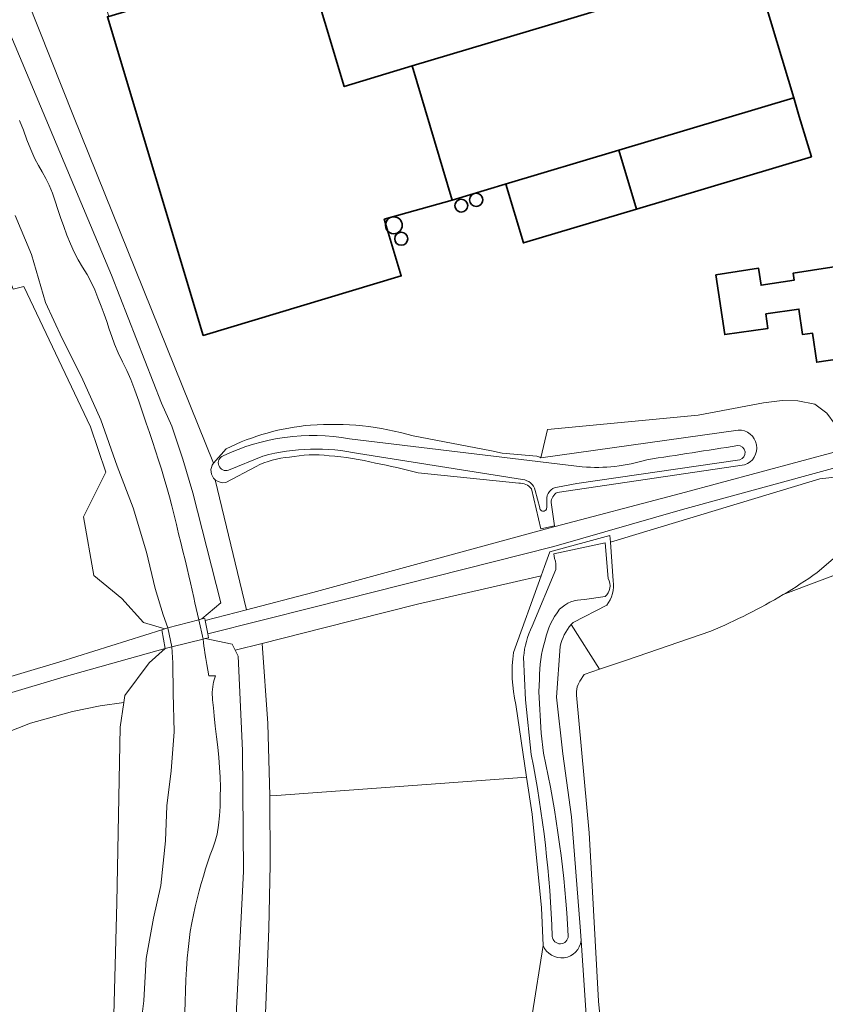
# Model space of a CAD drawing. Header units: metres. Extents: x 201541 to 204988, y 387833 to 394342.
# Tile 107 of 214: x 203700 to 203821, y 390535 to 390683. Entities that reach past the tile are written whole.
import ezdxf

# ---------------------------------------------------------------- set-up
doc = ezdxf.new("R2010")
doc.units = ezdxf.units.M
for name, color, linetype, lineweight in [('B-WE-GR-BOUWLAND-GV', 80, 'Continuous', 13), ('B-WE-GR-GRAS-GV', 60, 'Continuous', 13), ('B-WE-GR-GROENVOORZIENING-GV', 80, 'Continuous', 18), ('B-WE-GR-HOUTWAL-GV', 40, 'Continuous', 13), ('B-WE-IE-TERREINAFSCHEIDING_KUNSTMATIG_MUUR-G', 90, 'IE-TERREINAFSCHEIDING-KUNSTMATIG-DICHT', 18), ('B-WE-KW-KUNSTWERK_DEK-GV', 170, 'Continuous', 18), ('B-WE-OG-BEBOUWING-GV', 7, 'Continuous', 35), ('B-WE-OG-BEBOUWING_LOODS-GV', 7, 'Continuous', 35), ('B-WE-OG-BEBOUWING_SILO-GV', 7, 'Continuous', 35), ('B-WE-OG-TERREIN_ERF-GV', 7, 'Continuous', 18), ('B-WE-OG-WATER-GV', 130, 'Continuous', 18), ('B-WE-OG-WATER_SLOOT-GV', 120, 'Continuous', 18), ('B-WE-VH-ONVERHARD-GV', 252, 'Continuous', 18), ('B-WE-VH-VERHARDING_GESLOTEN-GV', 252, 'Continuous', 18)]:
    doc.layers.add(name, color=color, linetype=linetype, lineweight=lineweight)
doc.linetypes.add('IE-TERREINAFSCHEIDING-KUNSTMATIG-DICHT', pattern='A,8,-1,[82,NLCS.SHX,S=0.75,R=90,X=0,Y=0],-1', length=10)

msp = doc.modelspace()

# ---------------------------------------------------------------- linework, layer by layer
at = {"layer": 'B-WE-GR-BOUWLAND-GV'}
for points in [[(203838.241, 390602.871), (203837.919, 390604.35), (203832.462, 390603.057), (203825.182, 390600.681), (203814.299, 390596.573)], [(203803.504, 390591.123), (203790.889, 390586.798), (203786.843, 390585.416), (203784.555, 390584.635), (203783.934, 390583.63), (203783.656, 390583.155), (203783.531, 390582.772), (203783.438, 390582.081), (203783.427, 390581.541), (203785.302, 390560.981), (203785.716, 390553.948), (203786.708, 390535.8), (203787.954, 390523.188)]]:
    msp.add_lwpolyline(points, dxfattribs=at)
msp.add_lwpolyline([(203814.299, 390596.573, -0.0357619), (203803.504, 390591.123)], format="xyb", dxfattribs=at)
at = {"layer": 'B-WE-GR-GRAS-GV'}
for points in [[(203774.011, 390587.902), (203778.139, 390599.399), (203773.799, 390598.395), (203759.678, 390595.126), (203745.683, 390591.614), (203736.425, 390589.291), (203737.302, 390577.32), (203737.607, 390566.469)], [(203787.954, 390523.188), (203786.708, 390535.8), (203785.716, 390553.948), (203785.302, 390560.981), (203783.427, 390581.541), (203783.438, 390582.081), (203783.531, 390582.772), (203783.656, 390583.155), (203783.934, 390583.63), (203784.555, 390584.635), (203786.843, 390585.416), (203782.636, 390592.104)], [(203780.986, 390588.843), (203780.449, 390581.23), (203781.396, 390572.785), (203782.677, 390563.332), (203783.994, 390546.894), (203784.129, 390544.861)], [(203737.607, 390566.469), (203738.61, 390566.542), (203775.962, 390569.27), (203774.351, 390580.147)], [(203775.147, 390523.383), (203778.443, 390544.132), (203778.205, 390549.724), (203776.782, 390563.729), (203775.962, 390569.27), (203738.61, 390566.542), (203737.607, 390566.469), (203737.64, 390556.247), (203737.466, 390546.607), (203736.168, 390513.662)], [(203784.129, 390544.861), (203785.16, 390529.289)]]:
    msp.add_lwpolyline(points, dxfattribs=at)
for points in [[(203782.636, 390592.104, 0.1256785), (203780.986, 390588.843)], [(203774.351, 390580.147, -0.0910609), (203774.011, 390587.902)]]:
    msp.add_lwpolyline(points, format="xyb", dxfattribs=at)
msp.add_lwpolyline([(203657.444, 390499.503), (203691.364, 390472.929), (203707.271, 390472.293), (203712.472, 390479.327), (203712.953, 390487.603), (203713.791, 390515.124), (203714.727, 390550.507), (203715.239, 390576.75), (203715.76, 390580.426), (203712.236, 390579.934), (203708.086, 390579.123), (203701.809, 390577.347), (203695.849, 390575.02), (203690.272, 390572.521), (203684.589, 390569.625), (203677.677, 390565.522), (203672.308, 390560.567), (203667.102, 390555.71), (203663.258, 390550.413), (203660.265, 390545.569), (203658.321, 390539.19), (203657.18, 390531.958), (203656.817, 390523.768), (203656.883, 390515.256)], close=True, dxfattribs=at)
at = {"layer": 'B-WE-GR-GROENVOORZIENING-GV'}
for points in [[(203729.152, 390616.229), (203708.248, 390668.131), (203683.969, 390729.061), (203677.548, 390743.615), (203667.585, 390764.901), (203660.451, 390778.603), (203659.241, 390780.74), (203647.906, 390802.719), (203645.034, 390801.525), (203648.242, 390793.833), (203653.519, 390782.023), (203665.479, 390759.38), (203673.984, 390740.655), (203686.505, 390710.937), (203698.076, 390682.045), (203713.946, 390644.325), (203721.419, 390625.179), (203722.967, 390621.778), (203724.602, 390616.808), (203726.072, 390611.788), (203730.268, 390595.333), (203727.435, 390592.945)], [(203838.684, 390603.19), (203837.695, 390608.705), (203837.209, 390611.594), (203836.013, 390618.696), (203833.4, 390618.256), (203833.326, 390618.633), (203799.28, 390609.289), (203780.016, 390603.766), (203744.159, 390594.689), (203728.326, 390590.69), (203728.441, 390590.115), (203727.936, 390589.992), (203731.975, 390589.163), (203732.413, 390588.284)], [(203732.413, 390588.284), (203736.425, 390589.291), (203745.683, 390591.614), (203759.678, 390595.126), (203773.799, 390598.395), (203778.139, 390599.399), (203778.631, 390600.77), (203779.452, 390602.996), (203788.425, 390605.41), (203788.493, 390604.406), (203819.786, 390613.907), (203823.372, 390614.281), (203825.617, 390614.636), (203829.102, 390615.188), (203832.511, 390617.031), (203835.041, 390617.548), (203836.782, 390609.563), (203837.919, 390604.35), (203838.241, 390602.871)], [(203837.919, 390604.35), (203836.782, 390609.563), (203835.041, 390617.548), (203832.511, 390617.031), (203829.102, 390615.188), (203825.617, 390614.636), (203829.411, 390608.448), (203819.377, 390599.863)], [(203727.435, 390592.945), (203727.865, 390592.993), (203727.923, 390592.701), (203734.127, 390594.307), (203729.432, 390613.753)], [(203814.299, 390596.573), (203825.182, 390600.681), (203832.462, 390603.057), (203837.919, 390604.35)], [(203734.469, 390470.803), (203734.603, 390477.749), (203735.205, 390502.346), (203736.168, 390513.662), (203737.466, 390546.607), (203737.64, 390556.247), (203737.607, 390566.469), (203737.302, 390577.32), (203736.425, 390589.291), (203732.413, 390588.284), (203732.863, 390587.382), (203733.529, 390573.282), (203733.668, 390555.19), (203732.495, 390532.713), (203731.732, 390499.158), (203729.969, 390461.564), (203728.825, 390429.293), (203727.633, 390393.417), (203725.779, 390360.298), (203724.636, 390335.681)]]:
    msp.add_lwpolyline(points, dxfattribs=at)
for points in [[(203729.432, 390613.753, -0.393551), (203729.152, 390616.229)], [(203819.377, 390599.863, -0.0176956), (203814.299, 390596.573)]]:
    msp.add_lwpolyline(points, format="xyb", dxfattribs=at)
at = {"layer": 'B-WE-GR-HOUTWAL-GV'}
for points in [[(203688.177, 390581.161), (203706.232, 390586.524), (203721.465, 390591.31), (203721.882, 390591.457), (203718.693, 390592.409), (203715.495, 390595.992), (203711.295, 390599.426), (203709.759, 390608.222), (203713.077, 390614.891), (203710.775, 390621.662), (203700.834, 390642.627), (203699.21, 390642.228)], [(203819.377, 390599.863), (203829.411, 390608.448), (203825.617, 390614.636), (203823.372, 390614.281), (203819.786, 390613.907), (203788.493, 390604.406), (203788.881, 390598.642)], [(203787.935, 390594.998), (203782.926, 390592.417), (203782.636, 390592.104), (203786.843, 390585.416)], [(203786.843, 390585.416), (203790.889, 390586.798), (203803.504, 390591.123)], [(203657.18, 390531.958), (203658.321, 390539.19), (203660.265, 390545.569), (203663.258, 390550.413), (203667.102, 390555.71), (203672.308, 390560.567), (203677.677, 390565.522), (203684.589, 390569.625), (203690.272, 390572.521), (203695.849, 390575.02), (203701.809, 390577.347), (203708.086, 390579.123), (203712.236, 390579.934), (203715.76, 390580.426), (203715.909, 390581.48), (203719.539, 390586.392), (203721.963, 390588.503), (203706.879, 390584.284), (203688.661, 390578.867)], [(203778.443, 390544.132), (203775.147, 390523.383)], [(203786.187, 390520.136), (203785.16, 390529.289), (203784.129, 390544.861)]]:
    msp.add_lwpolyline(points, dxfattribs=at)
for points in [[(203814.299, 390596.573, 0.0176956), (203819.377, 390599.863)], [(203788.881, 390598.642, -0.2093902), (203787.935, 390594.998)], [(203803.504, 390591.123, 0.0357619), (203814.299, 390596.573)], [(203784.129, 390544.861, -0.776858), (203778.443, 390544.132)]]:
    msp.add_lwpolyline(points, format="xyb", dxfattribs=at)
at = {"layer": 'B-WE-IE-TERREINAFSCHEIDING_KUNSTMATIG_MUUR-G'}
for points in [[(203822.06, 390621.99), (203820.83, 390623.701), (203819.037, 390625.069), (203816.507, 390625.568), (203814.138, 390625.602), (203811.381, 390625.233), (203801.612, 390623.4)], [(203721.963, 390588.503), (203719.539, 390586.392)]]:
    msp.add_lwpolyline(points, dxfattribs=at)
at = {"layer": 'B-WE-KW-KUNSTWERK_DEK-GV'}
msp.add_lwpolyline([(203727.865, 390592.993), (203727.435, 390592.945), (203726.969, 390592.82), (203722.37, 390591.588), (203721.882, 390591.457), (203721.465, 390591.31), (203721.963, 390588.503), (203722.955, 390588.75), (203727.613, 390589.912), (203727.936, 390589.992), (203728.441, 390590.115), (203728.326, 390590.69), (203727.923, 390592.701)], close=True, dxfattribs=at)
at = {"layer": 'B-WE-OG-BEBOUWING-GV'}
for points in [[(203754.68, 390652.697), (203764.864, 390655.572), (203758.863, 390675.627), (203748.717, 390672.54), (203742.913, 390691.855), (203713.519, 390683.023), (203713.318, 390682.962), (203727.633, 390635.324), (203757.228, 390644.217)], [(203758.863, 390675.627), (203764.864, 390655.572), (203772.777, 390657.94), (203789.767, 390663.022), (203815.89, 390670.837), (203809.902, 390690.898), (203787.058, 390684.063), (203782.096, 390682.578)], [(203818.536, 390662.04), (203816.725, 390668.038), (203815.89, 390670.837), (203789.767, 390663.022), (203792.401, 390654.219)], [(203804.253, 390644.394), (203805.586, 390635.45), (203812.036, 390636.377), (203811.724, 390638.544), (203816.673, 390639.256), (203817.221, 390635.445), (203818.696, 390635.657), (203819.322, 390631.304), (203819.335, 390631.306), (203827.163, 390632.487), (203825.106, 390646.086), (203815.815, 390644.65), (203815.97, 390643.594), (203811.013, 390642.834), (203810.646, 390645.381)]]:
    msp.add_lwpolyline(points, close=True, dxfattribs=at)
at = {"layer": 'B-WE-OG-BEBOUWING_LOODS-GV'}
msp.add_lwpolyline([(203792.401, 390654.219), (203789.767, 390663.022), (203772.777, 390657.94), (203772.863, 390657.965), (203775.495, 390649.16)], close=True, dxfattribs=at)
at = {"layer": 'B-WE-OG-BEBOUWING_SILO-GV'}
for points in [[(203766.21, 390655.685, 1.0005251), (203766.21, 390653.78)], [(203766.21, 390653.78, 0.9994752), (203766.21, 390655.685)], [(203768.433, 390656.585, 0.9994917), (203768.433, 390654.618)], [(203768.433, 390654.618, 1.0005085), (203768.433, 390656.585)], [(203756.121, 390653.055, 1.0003974), (203756.121, 390650.538)], [(203756.121, 390650.538, 0.9996028), (203756.121, 390653.055)], [(203757.234, 390650.764, 1), (203757.234, 390648.8)], [(203757.234, 390648.8, 1), (203757.234, 390650.764)]]:
    msp.add_lwpolyline(points, format="xyb", dxfattribs=at)
at = {"layer": 'B-WE-OG-TERREIN_ERF-GV'}
for points in [[(203803.369, 390761.154), (203803.339, 390761.205), (203802.861, 390761.643), (203769.409, 390745.656), (203725.574, 390725.353), (203711.847, 390740.939), (203712.764, 390745.063), (203711.986, 390744.686), (203706.91, 390742.23), (203708.134, 390739.683), (203683.969, 390729.061), (203708.248, 390668.131), (203729.152, 390616.229), (203731.053, 390618.377)], [(203778.104, 390617.03), (203779.092, 390621.285), (203801.612, 390623.4), (203811.381, 390625.233), (203814.138, 390625.602), (203816.507, 390625.568), (203819.037, 390625.069), (203820.83, 390623.701), (203822.06, 390621.99), (203834.535, 390622.701), (203835.58, 390624.316), (203833.283, 390639.784), (203832.981, 390641.746), (203830.837, 390656.075), (203829.26, 390657.56), (203829.175, 390658.176), (203828.422, 390658.066), (203827.709, 390663.352), (203830.077, 390663.717), (203829.97, 390664.825), (203828.929, 390671.314), (203827.424, 390679.719), (203825.774, 390688.098)], [(203759.018, 390620.317), (203770.728, 390618.073), (203772.329, 390617.722), (203777.49, 390617.265)]]:
    msp.add_lwpolyline(points, dxfattribs=at)
for points in [[(203758.863, 390675.627), (203782.096, 390682.578), (203787.058, 390684.063), (203809.902, 390690.898), (203815.89, 390670.837), (203816.725, 390668.038), (203818.536, 390662.04), (203792.401, 390654.219), (203775.495, 390649.16), (203772.863, 390657.965), (203772.777, 390657.94), (203764.864, 390655.572), (203754.68, 390652.697), (203757.228, 390644.217), (203727.633, 390635.324), (203713.318, 390682.962), (203713.519, 390683.023), (203702.872, 390718.455), (203717.961, 390722.989), (203720.284, 390715.257), (203734.554, 390719.545), (203742.913, 390691.855), (203748.717, 390672.54)], [(203805.586, 390635.45), (203804.253, 390644.394), (203810.646, 390645.381), (203811.013, 390642.834), (203815.97, 390643.594), (203815.815, 390644.65), (203825.106, 390646.086), (203827.163, 390632.487), (203819.335, 390631.306), (203819.322, 390631.304), (203818.696, 390635.657), (203817.221, 390635.445), (203816.673, 390639.256), (203811.724, 390638.544), (203812.036, 390636.377)]]:
    msp.add_lwpolyline(points, close=True, dxfattribs=at)
for points in [[(203731.053, 390618.377, -0.0932626), (203743.692, 390621.919)], [(203743.692, 390621.919, -0.0890222), (203759.018, 390620.317)], [(203777.49, 390617.265, -0.1043002), (203778.104, 390617.03)]]:
    msp.add_lwpolyline(points, format="xyb", dxfattribs=at)
at = {"layer": 'B-WE-OG-WATER-GV'}
for points in [[(203724.894, 390534.102), (203724.958, 390535.731), (203725.006, 390537.353), (203725.051, 390538.975), (203725.118, 390540.595), (203725.232, 390542.211), (203725.363, 390543.539), (203725.518, 390544.865), (203725.703, 390546.186), (203725.923, 390547.501), (203726.164, 390548.711), (203726.435, 390549.916), (203726.731, 390551.116), (203727.043, 390552.311), (203727.343, 390553.399), (203727.661, 390554.481), (203727.991, 390555.561), (203728.329, 390556.638), (203728.682, 390557.666), (203729.059, 390558.688), (203729.413, 390559.714), (203729.698, 390560.755), (203729.937, 390562.125), (203730.075, 390563.518), (203730.147, 390564.92), (203730.189, 390566.32), (203730.198, 390567.791), (203730.156, 390569.265), (203730.077, 390570.738), (203729.976, 390572.209), (203729.826, 390573.771), (203729.63, 390575.331), (203729.436, 390576.89), (203729.29, 390578.453), (203729.172, 390579.64), (203729.041, 390580.833), (203728.991, 390582.017), (203729.116, 390583.18), (203729.194, 390583.497), (203729.285, 390583.813), (203729.382, 390584.129), (203729.476, 390584.444), (203728.484, 390584.411), (203728.332, 390585.275), (203728.178, 390586.138), (203728.029, 390587.002), (203727.891, 390587.868), (203727.818, 390588.378), (203727.749, 390588.889), (203727.682, 390589.4), (203727.613, 390589.912), (203726.969, 390592.82), (203726.779, 390593.655), (203726.59, 390594.49), (203726.4, 390595.326), (203726.212, 390596.161), (203725.971, 390597.243), (203725.734, 390598.326), (203725.493, 390599.408), (203725.246, 390600.488), (203724.935, 390601.781), (203724.613, 390603.072), (203724.287, 390604.362), (203723.965, 390605.652), (203723.63, 390607.045), (203723.3, 390608.438), (203722.962, 390609.83), (203722.602, 390611.216), (203722.218, 390612.587), (203721.814, 390613.954), (203721.397, 390615.316), (203720.971, 390616.676), (203720.524, 390618.062), (203720.065, 390619.445), (203719.597, 390620.825), (203719.124, 390622.203), (203718.566, 390623.846), (203718.006, 390625.489), (203717.423, 390627.122), (203716.794, 390628.738), (203716.204, 390630.072), (203715.571, 390631.388), (203714.943, 390632.707), (203714.366, 390634.046), (203713.958, 390635.153), (203713.583, 390636.272), (203713.212, 390637.394), (203712.82, 390638.507), (203712.368, 390639.718), (203711.906, 390640.927), (203711.417, 390642.123), (203710.884, 390643.297), (203710.279, 390644.426), (203709.617, 390645.527), (203708.956, 390646.628), (203708.352, 390647.757), (203707.784, 390649.028), (203707.27, 390650.325), (203706.786, 390651.635), (203706.308, 390652.946), (203705.894, 390654.161), (203705.507, 390655.388), (203705.101, 390656.605), (203704.627, 390657.793), (203704.126, 390658.794), (203703.57, 390659.77), (203703.006, 390660.743), (203702.484, 390661.736), (203701.859, 390663.145), (203701.295, 390664.584), (203700.753, 390666.032), (203700.195, 390667.474)], [(203699.547, 390653.235), (203701.993, 390647.437), (203704.084, 390640.244), (203706.557, 390634.877), (203709.46, 390629.148), (203712.352, 390622.714), (203714.771, 390615.767), (203717.161, 390609.558), (203719.151, 390602.921), (203720.456, 390597.488), (203721.672, 390593.532), (203722.37, 390591.588), (203722.955, 390588.75), (203723.091, 390586.356), (203723.142, 390581.826), (203723.283, 390576.081), (203722.824, 390570.255), (203722.211, 390564.978), (203722.022, 390559.757), (203721.303, 390553.077), (203720.203, 390548.188), (203719.122, 390542.157), (203718.77, 390535.834), (203718.276, 390531.868)], [(203784.295, 390615.69), (203780.518, 390616.122), (203749.497, 390619.885)], [(203750.86, 390617.656), (203775.366, 390613.764)], [(203731.42, 390615.171), (203736.558, 390617.278)], [(203780.581, 390612.654), (203783.491, 390613.213), (203807.822, 390616.753)], [(203777.238, 390612.158), (203777.925, 390609.572)], [(203778.973, 390609.615), (203778.973, 390610.672)], [(203788.174, 390598.991), (203787.688, 390604.344), (203780.055, 390602.672), (203780.158, 390601.985)], [(203780.332, 390600.355), (203776.788, 390591.842)], [(203784.598, 390595.828), (203787.691, 390596.279)], [(203775.514, 390587.221), (203775.825, 390580.858), (203776.672, 390572.656)], [(203778.493, 390572.855), (203778.138, 390575.846), (203777.812, 390582.019), (203777.91, 390583.954)]]:
    msp.add_lwpolyline(points, dxfattribs=at)
for points in [[(203749.497, 390619.885, 0.1557788), (203730.614, 390617.338)], [(203807.512, 390618.858, -0.0023107), (203793.953, 390616.747)], [(203807.822, 390616.753, 0.9034874), (203807.512, 390618.858)], [(203730.614, 390617.338, 0.9706914), (203731.42, 390615.171)], [(203736.558, 390617.278, -0.1202565), (203750.86, 390617.656)], [(203793.953, 390616.747, -0.0978528), (203784.295, 390615.69)], [(203775.366, 390613.764, -0.3329814), (203777.238, 390612.158)], [(203778.973, 390610.672, -0.3991994), (203780.581, 390612.654)], [(203777.925, 390609.572, 1.0389491), (203778.973, 390609.615)], [(203780.158, 390601.985, -0.1164169), (203780.332, 390600.355)], [(203787.691, 390596.279, 0.3458286), (203788.174, 390598.991)], [(203780.898, 390594.378, -0.2066426), (203784.598, 390595.828)], [(203778.737, 390589.77, -0.1160498), (203780.898, 390594.378)], [(203776.788, 390591.842, 0.0912477), (203775.514, 390587.221)], [(203777.91, 390583.954, -0.0765304), (203778.737, 390589.77)], [(203776.672, 390572.656, -0.0394984), (203779.806, 390545.479)], [(203782.179, 390545.567, 0.0409849), (203778.493, 390572.855)], [(203779.806, 390545.479, 0.9726628), (203782.179, 390545.567)]]:
    msp.add_lwpolyline(points, format="xyb", dxfattribs=at)
at = {"layer": 'B-WE-OG-WATER_SLOOT-GV'}
for points in [[(203732.495, 390532.713), (203733.668, 390555.19), (203733.529, 390573.282), (203732.863, 390587.382), (203732.413, 390588.284), (203731.975, 390589.163), (203727.936, 390589.992), (203728.441, 390590.115), (203728.326, 390590.69), (203727.923, 390592.701), (203727.865, 390592.993), (203727.435, 390592.945), (203730.268, 390595.333), (203726.072, 390611.788), (203724.602, 390616.808), (203722.967, 390621.778), (203721.419, 390625.179), (203713.946, 390644.325), (203698.076, 390682.045)], [(203700.195, 390667.474), (203700.753, 390666.032), (203701.295, 390664.584), (203701.859, 390663.145), (203702.484, 390661.736), (203703.006, 390660.743), (203703.57, 390659.77), (203704.126, 390658.794), (203704.627, 390657.793), (203705.101, 390656.605), (203705.507, 390655.388), (203705.894, 390654.161), (203706.308, 390652.946), (203706.786, 390651.635), (203707.27, 390650.325), (203707.784, 390649.028), (203708.352, 390647.757), (203708.956, 390646.628), (203709.617, 390645.527), (203710.279, 390644.426), (203710.884, 390643.297), (203711.417, 390642.123), (203711.906, 390640.927), (203712.368, 390639.718), (203712.82, 390638.507), (203713.212, 390637.394), (203713.583, 390636.272), (203713.958, 390635.153), (203714.366, 390634.046), (203714.943, 390632.707), (203715.571, 390631.388), (203716.204, 390630.072), (203716.794, 390628.738), (203717.423, 390627.122), (203718.006, 390625.489), (203718.566, 390623.846), (203719.124, 390622.203), (203719.597, 390620.825), (203720.065, 390619.445), (203720.524, 390618.062), (203720.971, 390616.676), (203721.397, 390615.316), (203721.814, 390613.954), (203722.218, 390612.587), (203722.602, 390611.216), (203722.962, 390609.83), (203723.3, 390608.438), (203723.63, 390607.045), (203723.965, 390605.652), (203724.287, 390604.362), (203724.613, 390603.072), (203724.935, 390601.781), (203725.246, 390600.488), (203725.493, 390599.408), (203725.734, 390598.326), (203725.971, 390597.243), (203726.212, 390596.161), (203726.4, 390595.326), (203726.59, 390594.49), (203726.779, 390593.655), (203726.969, 390592.82), (203727.613, 390589.912), (203727.682, 390589.4), (203727.749, 390588.889), (203727.818, 390588.378), (203727.891, 390587.868), (203728.029, 390587.002), (203728.178, 390586.138), (203728.332, 390585.275), (203728.484, 390584.411), (203729.476, 390584.444), (203729.382, 390584.129), (203729.285, 390583.813), (203729.194, 390583.497), (203729.116, 390583.18), (203728.991, 390582.017), (203729.041, 390580.833), (203729.172, 390579.64), (203729.29, 390578.453), (203729.436, 390576.89), (203729.63, 390575.331), (203729.826, 390573.771), (203729.976, 390572.209), (203730.077, 390570.738), (203730.156, 390569.265), (203730.198, 390567.791), (203730.189, 390566.32), (203730.147, 390564.92), (203730.075, 390563.518), (203729.937, 390562.125), (203729.698, 390560.755), (203729.413, 390559.714), (203729.059, 390558.688), (203728.682, 390557.666), (203728.329, 390556.638), (203727.991, 390555.561), (203727.661, 390554.481), (203727.343, 390553.399), (203727.043, 390552.311), (203726.731, 390551.116), (203726.435, 390549.916), (203726.164, 390548.711), (203725.923, 390547.501), (203725.703, 390546.186), (203725.518, 390544.865), (203725.363, 390543.539), (203725.232, 390542.211), (203725.118, 390540.595), (203725.051, 390538.975), (203725.006, 390537.353), (203724.958, 390535.731), (203724.894, 390534.102)], [(203690.747, 390664.283), (203699.21, 390642.228), (203700.834, 390642.627), (203710.775, 390621.662), (203713.077, 390614.891), (203709.759, 390608.222), (203711.295, 390599.426), (203715.495, 390595.992), (203718.693, 390592.409), (203721.882, 390591.457), (203721.465, 390591.31), (203721.963, 390588.503), (203719.539, 390586.392), (203715.909, 390581.48), (203715.76, 390580.426), (203715.239, 390576.75), (203714.727, 390550.507), (203713.791, 390515.124), (203712.953, 390487.603), (203712.472, 390479.327), (203711.965, 390470.604)], [(203718.276, 390531.868), (203718.77, 390535.834), (203719.122, 390542.157), (203720.203, 390548.188), (203721.303, 390553.077), (203722.022, 390559.757), (203722.211, 390564.978), (203722.824, 390570.255), (203723.283, 390576.081), (203723.142, 390581.826), (203723.091, 390586.356), (203722.955, 390588.75), (203722.37, 390591.588), (203721.672, 390593.532), (203720.456, 390597.488), (203719.151, 390602.921), (203717.161, 390609.558), (203714.771, 390615.767), (203712.352, 390622.714), (203709.46, 390629.148), (203706.557, 390634.877), (203704.084, 390640.244), (203701.993, 390647.437), (203699.547, 390653.235)], [(203777.49, 390617.265), (203772.329, 390617.722), (203770.728, 390618.073), (203759.018, 390620.317)], [(203807.599, 390621.181), (203778.104, 390617.03)], [(203749.497, 390619.885), (203780.518, 390616.122), (203784.295, 390615.69)], [(203731.053, 390618.377), (203729.152, 390616.229)], [(203775.366, 390613.764), (203750.86, 390617.656)], [(203736.558, 390617.278), (203731.42, 390615.171)], [(203780.557, 390611.867), (203808.515, 390615.966)], [(203807.822, 390616.753), (203783.491, 390613.213), (203780.581, 390612.654)], [(203730.996, 390613.353), (203735.528, 390615.719)], [(203759.773, 390614.787), (203774.783, 390613.235)], [(203776.717, 390612.413), (203778.114, 390606.424), (203780.137, 390606.85), (203779.624, 390610.335)], [(203777.925, 390609.572), (203777.238, 390612.158)], [(203778.973, 390610.672), (203778.973, 390609.615)], [(203788.881, 390598.642), (203788.493, 390604.406), (203788.425, 390605.41), (203779.452, 390602.996), (203778.631, 390600.77), (203778.139, 390599.399), (203774.011, 390587.902)], [(203780.158, 390601.985), (203780.055, 390602.672), (203787.688, 390604.344), (203788.174, 390598.991)], [(203776.788, 390591.842), (203780.332, 390600.355)], [(203787.691, 390596.279), (203784.598, 390595.828)], [(203782.636, 390592.104), (203782.926, 390592.417), (203787.935, 390594.998)], [(203784.129, 390544.861), (203783.994, 390546.894), (203782.677, 390563.332), (203781.396, 390572.785), (203780.449, 390581.23), (203780.986, 390588.843)], [(203776.672, 390572.656), (203775.825, 390580.858), (203775.514, 390587.221)], [(203777.91, 390583.954), (203777.812, 390582.019), (203778.138, 390575.846), (203778.493, 390572.855)], [(203774.351, 390580.147), (203775.962, 390569.27)], [(203775.962, 390569.27), (203776.782, 390563.729), (203778.205, 390549.724), (203778.443, 390544.132)]]:
    msp.add_lwpolyline(points, dxfattribs=at)
for points in [[(203743.692, 390621.919, 0.0932626), (203731.053, 390618.377)], [(203759.018, 390620.317, 0.0890222), (203743.692, 390621.919)], [(203730.614, 390617.338, -0.1557788), (203749.497, 390619.885)], [(203808.515, 390615.966, 0.8701793), (203807.599, 390621.181)], [(203793.953, 390616.747, 0.0023107), (203807.512, 390618.858)], [(203807.512, 390618.858, -0.9034874), (203807.822, 390616.753)], [(203731.42, 390615.171, -0.9706914), (203730.614, 390617.338)], [(203750.86, 390617.656, 0.1202565), (203736.558, 390617.278)], [(203740.518, 390617.115, -0.0778412), (203746.439, 390617.342)], [(203746.439, 390617.342, -0.0425141), (203753.386, 390616.234)], [(203729.152, 390616.229, 0.393551), (203729.432, 390613.753)], [(203735.528, 390615.719, -0.106778), (203740.518, 390617.115)], [(203753.386, 390616.234, -0.0146934), (203759.773, 390614.787)], [(203778.104, 390617.03, 0.1043002), (203777.49, 390617.265)], [(203784.295, 390615.69, 0.0978528), (203793.953, 390616.747)], [(203729.432, 390613.753, 0.2325687), (203730.996, 390613.353)], [(203774.783, 390613.235, -0.226576), (203776.717, 390612.413)], [(203777.238, 390612.158, 0.3329814), (203775.366, 390613.764)], [(203780.581, 390612.654, 0.3991994), (203778.973, 390610.672)], [(203779.624, 390610.335, -0.2559336), (203780.557, 390611.867)], [(203778.973, 390609.615, -1.0389491), (203777.925, 390609.572)], [(203780.332, 390600.355, 0.1164169), (203780.158, 390601.985)], [(203788.174, 390598.991, -0.3458286), (203787.691, 390596.279)], [(203787.935, 390594.998, 0.2093902), (203788.881, 390598.642)], [(203784.598, 390595.828, 0.2066426), (203780.898, 390594.378)], [(203780.898, 390594.378, 0.1160498), (203778.737, 390589.77)], [(203775.514, 390587.221, -0.0912477), (203776.788, 390591.842)], [(203780.986, 390588.843, -0.1256785), (203782.636, 390592.104)], [(203778.737, 390589.77, 0.0765304), (203777.91, 390583.954)], [(203774.011, 390587.902, 0.0910609), (203774.351, 390580.147)], [(203779.806, 390545.479, 0.0394984), (203776.672, 390572.656)], [(203778.493, 390572.855, -0.0409849), (203782.179, 390545.567)], [(203782.179, 390545.567, -0.9726628), (203779.806, 390545.479)], [(203778.443, 390544.132, 0.776858), (203784.129, 390544.861)]]:
    msp.add_lwpolyline(points, format="xyb", dxfattribs=at)
at = {"layer": 'B-WE-VH-ONVERHARD-GV'}
for points in [[(203834.535, 390622.701), (203822.06, 390621.99), (203820.83, 390623.701), (203819.037, 390625.069), (203816.507, 390625.568), (203814.138, 390625.602), (203811.381, 390625.233), (203801.612, 390623.4), (203779.092, 390621.285), (203778.104, 390617.03), (203807.599, 390621.181)], [(203729.432, 390613.753), (203734.127, 390594.307), (203744.028, 390596.869), (203779.3, 390606.491), (203798.948, 390611.675), (203822.68, 390618.077), (203832.893, 390620.833), (203832.719, 390621.717), (203834.654, 390622.094), (203834.535, 390622.701)], [(203808.515, 390615.966), (203780.557, 390611.867)], [(203735.528, 390615.719), (203730.996, 390613.353)], [(203774.783, 390613.235), (203759.773, 390614.787)], [(203779.624, 390610.335), (203780.137, 390606.85), (203778.114, 390606.424), (203776.717, 390612.413)], [(203688.661, 390578.867), (203706.879, 390584.284), (203721.963, 390588.503), (203721.465, 390591.31), (203706.232, 390586.524), (203688.177, 390581.161)]]:
    msp.add_lwpolyline(points, dxfattribs=at)
msp.add_lwpolyline([(203822.68, 390618.077), (203798.948, 390611.675), (203779.3, 390606.491), (203744.028, 390596.869), (203734.127, 390594.307), (203727.923, 390592.701), (203728.326, 390590.69), (203744.159, 390594.689), (203780.016, 390603.766), (203799.28, 390609.289), (203833.326, 390618.633), (203832.94, 390620.592), (203832.893, 390620.833)], close=True, dxfattribs=at)
for points in [[(203807.599, 390621.181, -0.8701793), (203808.515, 390615.966)], [(203746.439, 390617.342, 0.0778412), (203740.518, 390617.115)], [(203753.386, 390616.234, 0.0425141), (203746.439, 390617.342)], [(203740.518, 390617.115, 0.106778), (203735.528, 390615.719)], [(203759.773, 390614.787, 0.0146934), (203753.386, 390616.234)], [(203730.996, 390613.353, -0.2325687), (203729.432, 390613.753)], [(203776.717, 390612.413, 0.226576), (203774.783, 390613.235)], [(203780.557, 390611.867, 0.2559336), (203779.624, 390610.335)]]:
    msp.add_lwpolyline(points, format="xyb", dxfattribs=at)
at = {"layer": 'B-WE-VH-VERHARDING_GESLOTEN-GV'}
msp.add_lwpolyline([(203721.882, 390591.457), (203721.465, 390591.31), (203721.963, 390588.503), (203722.955, 390588.75), (203727.613, 390589.912), (203727.936, 390589.992), (203728.441, 390590.115), (203728.326, 390590.69), (203727.923, 390592.701), (203727.865, 390592.993), (203727.435, 390592.945), (203726.969, 390592.82), (203722.37, 390591.588)], close=True, dxfattribs=at)

doc.saveas('drawing.dxf')
